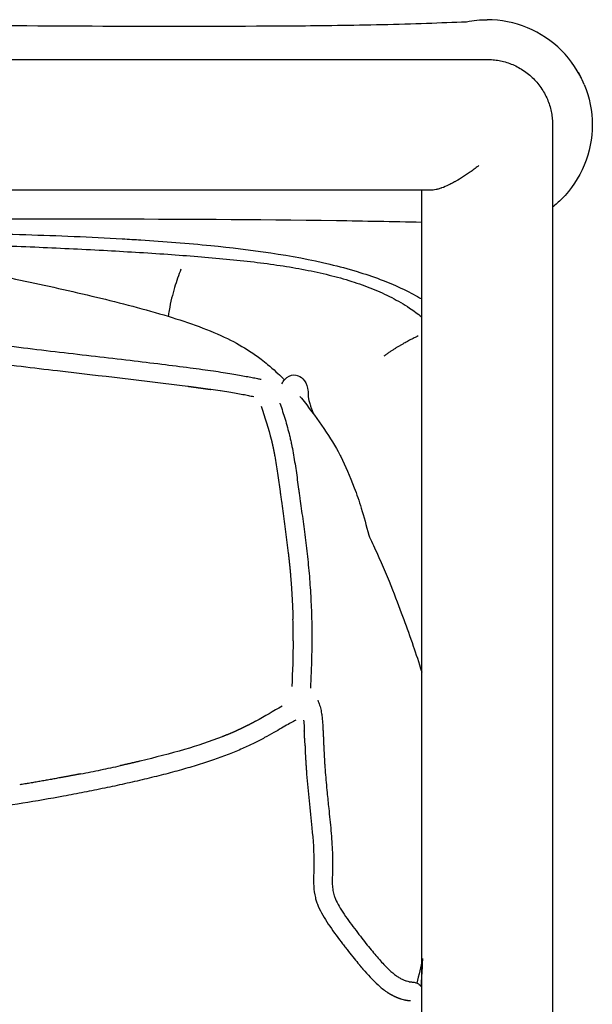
# Model space of a CAD drawing. Header units: millimetres. Extents: x -31695 to -21031, y -2517 to 7253.
# Tile 44 of 77: x -29495 to -29372, y 5231 to 5443. Entities that reach past the tile are written whole.
import ezdxf

# ---------------------------------------------------------------- set-up
doc = ezdxf.new("R2010")
doc.units = ezdxf.units.MM
doc.layers.add('2d', color=7, linetype='Continuous', true_color=0x000000)

msp = doc.modelspace()

# ---------------------------------------------------------------- linework, layer by layer
at = {"layer": '2d', "linetype": 'Continuous', "lineweight": -3}
for centre, radius, start, end in [((-29092.71, 8717.12), 3372.78, 263.15014, 263.28345), ((-29488.66, 5129.69), 236.28, 81.1191, 81.6265), ((-29482.77, 5167.34), 198.17, 80.5834, 81.1184), ((-29478.15, 5195.21), 169.92, 80.0327, 80.5831), ((-29474.94, 5213.54), 151.31, 79.486, 80.0308), ((-29473.29, 5222.45), 142.25, 78.9733, 79.4822), ((-29474.98, 5213.85), 151.01, 78.5447, 78.9675), ((-29486.34, 5157.99), 208.02, 78.5282, 78.5363), ((-28218.71, 5506.96), 1231.8, 187.71974, 187.76768), ((-28779.35, 5430.53), 665.97, 187.77128, 187.86148), ((-28164.24, 5515.9), 1286.97, 187.88101, 187.97669), ((-29588.4, 5310.23), 151.88, 0.5737, 1.4574), ((-29584.3, 5310.27), 147.77, 0.1218, 0.5724), ((-29586.05, 5310.28), 149.52, 359.6761, 0.119), ((-29589.62, 5281.96), 155.7, 2.6737, 3.0019), ((-29668.72, 5278.27), 234.89, 2.4587, 2.6715), ((-30011.25, 5263.55), 577.74, 2.37384, 2.46055), ((-28111.4, 5342.29), 1323.74, 182.3732, 182.41206), ((-29543.68, 5599.64), 324.67, 281.7007, 282.4641), ((-29553.89, 5648.86), 374.94, 281.0224, 281.7036), ((-29420.73, 5256.99), 11.36, 193.9326, 198.7438), ((-29206.89, 5412.67), 276.23, 217.4389, 217.6608), ((-29226.64, 5397.37), 251.24, 217.6516, 217.8864)]:
    msp.add_arc(centre, radius, start, end, dxfattribs=at)
for points, degree, knots in [([(-29592.15, 5434.36), (-29589.6, 5436.17), (-29587.05, 5437.66), (-29584.17, 5438.88), (-29581.48, 5440.02), (-29578.84, 5440.72), (-29576.04, 5441.21), (-29572.12, 5441.9), (-29568.32, 5442.16), (-29564.77, 5442.29), (-29557.85, 5442.54), (-29546.69, 5442.24), (-29533.27, 5442.02), (-29526.09, 5441.91), (-29519.14, 5441.84), (-29494.71, 5441.57), (-29469.67, 5441.44), (-29444.43, 5441.54), (-29439.15, 5441.56), (-29433.33, 5441.59), (-29427.02, 5441.68), (-29420.86, 5441.76), (-29413.92, 5441.93), (-29404.83, 5442.24), (-29402.13, 5442.36), (-29399.26, 5442.43)], 3, [4.841229, 4.841229, 4.841229, 4.841229, 5.872352, 5.872352, 5.872352, 6.858184, 6.858184, 6.858184, 8.262194, 8.262194, 8.262194, 11.38263, 11.38263, 15.220985, 15.220985, 15.220985, 26.628425, 26.628425, 26.628425, 29.283618, 29.283618, 29.283618, 32.244834, 32.244834, 33.720602, 33.720602, 33.720602, 33.720602]), ([(-29375.29, 5431.59), (-29375.12, 5431.26), (-29374.94, 5430.94), (-29374.77, 5430.61), (-29374.6, 5430.28), (-29374.68, 5430.44), (-29374.76, 5430.59)], 2, [-1, -1, -1, 0, 0, 1, 1, 1.467384, 1.467384, 1.467384]), ([(-29380.79, 5420.3), (-29380.79, 5415.02), (-29380.79, 5409.68), (-29380.79, 5404.28), (-29380.79, 5398.75), (-29380.79, 5393.16), (-29380.79, 5387.52), (-29380.79, 5381.75), (-29380.79, 5375.92), (-29380.79, 5370.06), (-29380.79, 5364.06), (-29380.79, 5358.02), (-29380.79, 5351.94), (-29380.79, 5345.73), (-29380.79, 5339.49), (-29380.79, 5333.2), (-29380.79, 5326.8), (-29380.79, 5320.36), (-29380.79, 5313.9), (-29380.79, 5307.31), (-29380.79, 5300.7), (-29380.79, 5294.06), (-29380.79, 5287.3), (-29380.79, 5280.52), (-29380.79, 5273.72), (-29380.79, 5266.82), (-29380.79, 5259.89), (-29380.79, 5252.94), (-29380.79, 5245.89), (-29380.79, 5238.83), (-29380.79, 5231.74), (-29380.79, 5225.45), (-29380.79, 5219.14), (-29380.79, 5212.81)], 3, [0.000014, 0.000014, 0.000014, 0.000014, 1.845619, 1.845619, 1.845619, 3.734023, 3.734023, 3.734023, 5.665006, 5.665006, 5.665006, 7.637543, 7.637543, 7.637543, 9.650473, 9.650473, 9.650473, 11.70207, 11.70207, 11.70207, 13.790335, 13.790335, 13.790335, 15.913242, 15.913242, 15.913242, 18.068292, 18.068292, 18.068292, 20.25286, 20.25286, 20.25286, 22.194729, 22.194729, 22.194729, 22.194729]), ([(-29398.31, 5410.29), (-29398.35, 5410.26), (-29398.46, 5410.18), (-29398.73, 5409.99), (-29398.95, 5409.84), (-29399.39, 5409.54), (-29399.67, 5409.35), (-29400.52, 5408.8), (-29401.06, 5408.48), (-29401.54, 5408.2)], 3, [4.891236, 4.891236, 4.891236, 4.891236, 5.038186, 5.332087, 5.919888, 5.919888, 7.095491, 7.095491, 9.632841, 9.632841, 9.632841, 9.632841]), ([(-29396.64, 5411.53), (-29396.68, 5411.5), (-29396.79, 5411.41), (-29396.9, 5411.33), (-29397.12, 5411.16), (-29397.27, 5411.05), (-29397.73, 5410.71), (-29398.03, 5410.49), (-29398.31, 5410.29)], 3, [2.498156, 2.498156, 2.498156, 2.498156, 2.645106, 2.939007, 2.939007, 3.526809, 3.526809, 4.891236, 4.891236, 4.891236, 4.891236]), ([(-29401.54, 5408.2), (-29401.58, 5408.18), (-29401.69, 5408.12), (-29401.93, 5407.98), (-29402.14, 5407.87), (-29402.54, 5407.66), (-29402.8, 5407.52), (-29403.63, 5407.12), (-29404.15, 5406.9), (-29404.62, 5406.73)], 3, [9.632841, 9.632841, 9.632841, 9.632841, 9.779792, 10.073692, 10.661494, 10.661494, 11.837097, 11.837097, 14.543233, 14.543233, 14.543233, 14.543233]), ([(-29408.9, 5211.14), (-29408.9, 5218.02), (-29408.9, 5224.89), (-29408.9, 5231.74), (-29408.9, 5238.83), (-29408.9, 5245.89), (-29408.9, 5252.94), (-29408.9, 5259.89), (-29408.9, 5266.82), (-29408.9, 5273.72), (-29408.9, 5280.52), (-29408.9, 5287.3), (-29408.9, 5294.06), (-29408.9, 5300.7), (-29408.9, 5307.31), (-29408.9, 5313.9), (-29408.9, 5320.36), (-29408.9, 5326.8), (-29408.9, 5333.2), (-29408.9, 5339.49), (-29408.9, 5345.73), (-29408.9, 5351.94), (-29408.9, 5358.02), (-29408.9, 5364.06), (-29408.9, 5370.06), (-29408.9, 5375.92), (-29408.9, 5381.75), (-29408.9, 5387.52), (-29408.9, 5393.16), (-29408.9, 5398.75), (-29408.9, 5404.28), (-29408.9, 5404.93), (-29408.9, 5405.59), (-29408.9, 5406.24)], 3, [46.694753, 46.694753, 46.694753, 46.694753, 48.808134, 48.808134, 48.808134, 50.992702, 50.992702, 50.992702, 53.147752, 53.147752, 53.147752, 55.270659, 55.270659, 55.270659, 57.358924, 57.358924, 57.358924, 59.410521, 59.410521, 59.410521, 61.423451, 61.423451, 61.423451, 63.395988, 63.395988, 63.395988, 65.326971, 65.326971, 65.326971, 67.215375, 67.215375, 67.215375, 67.439464, 67.439464, 67.439464, 67.439464]), ([(-29404.62, 5406.73), (-29404.69, 5406.71), (-29404.87, 5406.65), (-29405.05, 5406.59), (-29405.4, 5406.48), (-29405.62, 5406.42), (-29406.25, 5406.29), (-29406.62, 5406.24), (-29406.95, 5406.24)], 3, [14.543233, 14.543233, 14.543233, 14.543233, 14.837134, 15.424936, 15.424936, 16.600538, 16.600538, 18.951744, 18.951744, 18.951744, 18.951744]), ([(-29408.88, 5399.34), (-29415.2, 5399.45), (-29421.31, 5399.59), (-29427.18, 5399.67), (-29444.83, 5399.93), (-29461.69, 5400), (-29477.58, 5400.02), (-29492.02, 5400.04), (-29506.29, 5400.02), (-29520.33, 5399.83), (-29527.64, 5399.73), (-29534.74, 5399.57), (-29545.57, 5399.21), (-29551.8, 5398.87), (-29557.57, 5398.68)], 3, [44.73814, 44.73814, 44.73814, 44.73814, 47.993701, 47.993701, 47.993701, 55.685524, 55.685524, 55.685524, 62.197106, 62.197106, 62.197106, 65.843597, 65.843597, 67.905158, 67.905158, 67.905158, 67.905158]), ([(-29557.57, 5398.68), (-29555.12, 5398.26), (-29552.67, 5397.83), (-29550.24, 5397.4), (-29543.8, 5396.27), (-29537.33, 5395.11), (-29530.88, 5393.92), (-29524.74, 5392.79), (-29518.51, 5391.62), (-29512.36, 5390.42), (-29506.47, 5389.28), (-29500.97, 5388.19), (-29495.1, 5386.94), (-29489.7, 5385.8), (-29484.13, 5384.56), (-29478.8, 5383.28), (-29473.65, 5382.04), (-29468.31, 5380.66), (-29463.39, 5379.16), (-29458.92, 5377.8), (-29454.38, 5376.19), (-29450.65, 5374.37), (-29448.85, 5373.5), (-29447.28, 5372.59), (-29445.88, 5371.67), (-29444.97, 5371.08), (-29444.17, 5370.51), (-29443.43, 5369.95), (-29442.93, 5369.56), (-29442.46, 5369.19), (-29442.03, 5368.83), (-29440.68, 5367.71), (-29439.64, 5366.72), (-29438.81, 5365.92), (-29438.67, 5365.78), (-29438.53, 5365.64), (-29438.4, 5365.51)], 3, [59.584266, 59.584266, 59.584266, 59.584266, 60.335888, 60.335888, 60.335888, 62.314325, 62.314325, 62.314325, 64.203053, 64.203053, 64.203053, 65.961512, 65.961512, 65.961512, 67.635033, 67.635033, 67.635033, 69.261585, 69.261585, 69.261585, 70.750024, 70.750024, 70.750024, 71.451202, 71.451202, 71.451202, 71.905367, 71.905367, 71.905367, 72.218579, 72.218579, 72.218579, 73.196486, 73.196486, 73.196486, 73.368592, 73.368592, 73.368592, 73.368592]), ([(-29551.86, 5397.69), (-29547.35, 5397.64), (-29542.83, 5397.59), (-29538.32, 5397.54), (-29531.49, 5397.45), (-29524.5, 5397.37), (-29517.35, 5397.25), (-29516.87, 5397.24), (-29516.38, 5397.23), (-29515.89, 5397.22), (-29508.62, 5397.1), (-29501.32, 5396.94), (-29493.99, 5396.71), (-29487.12, 5396.49), (-29480.11, 5396.21), (-29473.24, 5395.82), (-29471.83, 5395.74), (-29470.51, 5395.65), (-29469.26, 5395.57), (-29464.26, 5395.25), (-29459.18, 5394.86), (-29454.2, 5394.36), (-29445.81, 5393.53), (-29436.83, 5392.33), (-29428.65, 5390.36), (-29426.68, 5389.89), (-29424.73, 5389.37), (-29422.8, 5388.78), (-29421.12, 5388.27), (-29419.45, 5387.71), (-29417.82, 5387.1), (-29415.48, 5386.21), (-29413.2, 5385.21), (-29411.01, 5384.06), (-29410.91, 5384.01), (-29410.81, 5383.96), (-29410.71, 5383.91), (-29410.1, 5383.58), (-29409.49, 5383.24), (-29408.9, 5382.89)], 3, [124.424422, 124.424422, 124.424422, 124.424422, 125.772183, 125.772183, 125.772183, 127.860569, 127.860569, 127.860569, 128.006632, 128.006632, 128.006632, 130.188058, 130.188058, 130.188058, 132.257498, 132.257498, 132.257498, 132.65475, 132.65475, 132.65475, 134.160581, 134.160581, 134.160581, 136.747784, 136.747784, 136.747784, 137.356616, 137.356616, 137.356616, 137.888384, 137.888384, 137.888384, 138.650433, 138.650433, 138.650433, 138.684549, 138.684549, 138.684549, 138.899145, 138.899145, 138.899145, 138.899145]), ([(-29534.35, 5395.47), (-29530.74, 5395.37), (-29527.13, 5395.27), (-29523.51, 5395.16), (-29518.19, 5395), (-29512.86, 5394.83), (-29507.53, 5394.65), (-29502.37, 5394.47), (-29497.21, 5394.27), (-29492.05, 5394.05), (-29487.14, 5393.84), (-29482.22, 5393.6), (-29477.3, 5393.34), (-29472.69, 5393.09), (-29468.08, 5392.81), (-29463.46, 5392.49), (-29461.32, 5392.34), (-29459.17, 5392.18), (-29457.02, 5392), (-29454.96, 5391.84), (-29452.9, 5391.66), (-29450.84, 5391.46), (-29448.87, 5391.27), (-29446.9, 5391.06), (-29444.94, 5390.83), (-29443.06, 5390.6), (-29441.18, 5390.35), (-29439.31, 5390.07), (-29437.52, 5389.8), (-29435.74, 5389.5), (-29433.97, 5389.16), (-29432.24, 5388.83), (-29430.51, 5388.45), (-29428.8, 5388.03), (-29427.17, 5387.63), (-29425.56, 5387.18), (-29423.95, 5386.67), (-29422.45, 5386.2), (-29420.96, 5385.67), (-29419.49, 5385.08), (-29418.08, 5384.5), (-29416.7, 5383.88), (-29415.34, 5383.18), (-29414.03, 5382.5), (-29412.75, 5381.75), (-29411.51, 5380.93), (-29410.61, 5380.34), (-29409.74, 5379.7), (-29408.89, 5379.03)], 3, [39.013993, 39.013993, 39.013993, 39.013993, 40.094542, 40.094542, 40.094542, 41.687635, 41.687635, 41.687635, 43.230117, 43.230117, 43.230117, 44.701183, 44.701183, 44.701183, 46.081992, 46.081992, 46.081992, 46.725902, 46.725902, 46.725902, 47.343938, 47.343938, 47.343938, 47.935204, 47.935204, 47.935204, 48.501247, 48.501247, 48.501247, 49.04097, 49.04097, 49.04097, 49.567217, 49.567217, 49.567217, 50.069184, 50.069184, 50.069184, 50.541573, 50.541573, 50.541573, 50.996311, 50.996311, 50.996311, 51.438837, 51.438837, 51.438837, 51.762519, 51.762519, 51.762519, 51.762519]), ([(-30086.6, 5365.81), (-30086.43, 5365.84), (-30086.25, 5365.88), (-30086.07, 5365.91), (-30085.67, 5365.99), (-30085.26, 5366.07), (-30084.84, 5366.15), (-30084.39, 5366.24), (-30083.93, 5366.32), (-30083.48, 5366.41), (-30082.96, 5366.5), (-30082.45, 5366.59), (-30081.93, 5366.68), (-30081.35, 5366.78), (-30080.77, 5366.88), (-30080.19, 5366.97), (-30079.54, 5367.08), (-30078.88, 5367.18), (-30078.23, 5367.28), (-30077.5, 5367.4), (-30076.77, 5367.51), (-30076.04, 5367.61), (-30075.22, 5367.73), (-30074.4, 5367.85), (-30073.59, 5367.96), (-30072.69, 5368.09), (-30071.78, 5368.21), (-30070.88, 5368.33), (-30068.86, 5368.6), (-30066.83, 5368.86), (-30064.81, 5369.11), (-30062.55, 5369.39), (-30060.29, 5369.67), (-30058.04, 5369.95), (-30055.62, 5370.24), (-30053.21, 5370.53), (-30050.8, 5370.83), (-30048.31, 5371.13), (-30045.82, 5371.43), (-30043.33, 5371.74), (-30038.3, 5372.35), (-30033.27, 5372.98), (-30028.24, 5373.62), (-30023.37, 5374.23), (-30018.5, 5374.85), (-30013.63, 5375.46), (-30009.93, 5375.92), (-30006.23, 5376.39), (-30002.52, 5376.85), (-29997.19, 5377.51), (-29991.85, 5378.15), (-29986.51, 5378.78), (-29981.11, 5379.42), (-29975.7, 5380.03), (-29970.29, 5380.61), (-29959.56, 5381.75), (-29948.81, 5382.77), (-29938.04, 5383.64), (-29935.38, 5383.85), (-29932.73, 5384.06), (-29930.07, 5384.26), (-29927.44, 5384.45), (-29924.8, 5384.64), (-29922.17, 5384.82), (-29916.96, 5385.18), (-29911.75, 5385.52), (-29906.54, 5385.84), (-29903.96, 5386), (-29901.39, 5386.16), (-29898.81, 5386.32), (-29897.53, 5386.4), (-29896.25, 5386.48), (-29894.97, 5386.56), (-29893.7, 5386.64), (-29892.42, 5386.72), (-29891.15, 5386.8), (-29888.61, 5386.96), (-29886.08, 5387.12), (-29883.55, 5387.27), (-29881.05, 5387.43), (-29878.54, 5387.58), (-29876.04, 5387.72), (-29873.58, 5387.87), (-29871.11, 5388.01), (-29868.64, 5388.14), (-29866.23, 5388.27), (-29863.81, 5388.39), (-29861.39, 5388.51), (-29859, 5388.62), (-29856.61, 5388.73), (-29854.23, 5388.82), (-29851.76, 5388.92), (-29849.29, 5389.01), (-29846.82, 5389.09), (-29845.52, 5389.14), (-29844.22, 5389.18), (-29842.91, 5389.22), (-29841.57, 5389.26), (-29840.23, 5389.3), (-29838.9, 5389.34), (-29837.49, 5389.38), (-29836.08, 5389.41), (-29834.67, 5389.45), (-29833.18, 5389.49), (-29831.69, 5389.53), (-29830.2, 5389.57), (-29828.61, 5389.61), (-29827.02, 5389.65), (-29825.43, 5389.68), (-29823.73, 5389.72), (-29822.03, 5389.76), (-29820.33, 5389.8), (-29818.53, 5389.84), (-29816.74, 5389.88), (-29814.94, 5389.92), (-29813.06, 5389.96), (-29811.18, 5390), (-29809.3, 5390.04), (-29805.38, 5390.12), (-29801.45, 5390.19), (-29797.53, 5390.26), (-29793.5, 5390.32), (-29789.48, 5390.38), (-29785.45, 5390.42), (-29783.45, 5390.44), (-29781.45, 5390.46), (-29779.44, 5390.47), (-29777.47, 5390.49), (-29775.5, 5390.5), (-29773.53, 5390.5), (-29772.57, 5390.51), (-29771.62, 5390.51), (-29770.67, 5390.51), (-29769.7, 5390.51), (-29768.73, 5390.51), (-29767.76, 5390.51), (-29765.89, 5390.51), (-29764.02, 5390.5), (-29762.16, 5390.49), (-29760.36, 5390.48), (-29758.57, 5390.46), (-29756.77, 5390.44), (-29754.97, 5390.42), (-29753.18, 5390.4), (-29751.38, 5390.38), (-29749.66, 5390.35), (-29747.93, 5390.32), (-29746.21, 5390.29), (-29744.48, 5390.26), (-29742.75, 5390.23), (-29741.03, 5390.2), (-29737.66, 5390.13), (-29734.29, 5390.05), (-29730.93, 5389.98), (-29729.26, 5389.94), (-29727.58, 5389.9), (-29725.91, 5389.86), (-29724.24, 5389.82), (-29722.57, 5389.78), (-29720.9, 5389.74), (-29719.22, 5389.7), (-29717.55, 5389.66), (-29715.87, 5389.62), (-29714.2, 5389.58), (-29712.52, 5389.54), (-29710.85, 5389.5), (-29707.52, 5389.43), (-29704.18, 5389.35), (-29700.86, 5389.26), (-29697.59, 5389.18), (-29694.33, 5389.09), (-29691.07, 5389), (-29687.89, 5388.91), (-29684.71, 5388.81), (-29681.53, 5388.7), (-29679.99, 5388.64), (-29678.45, 5388.59), (-29676.9, 5388.53), (-29675.43, 5388.47), (-29673.96, 5388.41), (-29672.49, 5388.35), (-29669.66, 5388.22), (-29666.84, 5388.09), (-29664.02, 5387.95), (-29661.32, 5387.81), (-29658.61, 5387.66), (-29655.91, 5387.51), (-29653.29, 5387.36), (-29650.67, 5387.2), (-29648.05, 5387.05), (-29645.46, 5386.89), (-29642.87, 5386.73), (-29640.29, 5386.57), (-29637.69, 5386.41), (-29635.1, 5386.25), (-29632.5, 5386.09), (-29627.25, 5385.77), (-29621.99, 5385.44), (-29616.74, 5385.09), (-29611.4, 5384.74), (-29606.06, 5384.37), (-29600.72, 5383.96), (-29595.3, 5383.55), (-29589.87, 5383.1), (-29584.46, 5382.61), (-29578.97, 5382.13), (-29573.48, 5381.6), (-29568.01, 5381.04), (-29565.25, 5380.76), (-29562.49, 5380.47), (-29559.74, 5380.18), (-29556.96, 5379.88), (-29554.18, 5379.57), (-29551.4, 5379.26), (-29545.89, 5378.63), (-29540.39, 5377.99), (-29534.89, 5377.33), (-29532, 5376.98), (-29529.1, 5376.63), (-29526.21, 5376.28), (-29520.93, 5375.63), (-29515.65, 5374.98), (-29510.36, 5374.33), (-29505.08, 5373.68), (-29499.78, 5373.03), (-29494.49, 5372.4), (-29491.9, 5372.09), (-29489.3, 5371.78), (-29486.71, 5371.47), (-29484.14, 5371.17), (-29481.56, 5370.87), (-29478.99, 5370.57), (-29476.52, 5370.28), (-29474.05, 5369.99), (-29471.58, 5369.7), (-29469.29, 5369.43), (-29467, 5369.16), (-29464.72, 5368.88), (-29462.7, 5368.63), (-29460.69, 5368.38), (-29458.67, 5368.11), (-29457.79, 5368), (-29456.91, 5367.88), (-29456.03, 5367.76), (-29455.24, 5367.65), (-29454.45, 5367.54), (-29453.66, 5367.42), (-29452.96, 5367.32), (-29452.26, 5367.21), (-29451.56, 5367.1), (-29450.94, 5367), (-29450.32, 5366.9), (-29449.7, 5366.8), (-29449.15, 5366.71), (-29448.6, 5366.62), (-29448.05, 5366.52), (-29447.56, 5366.43), (-29447.08, 5366.35), (-29446.59, 5366.26), (-29446.17, 5366.18), (-29445.74, 5366.1), (-29445.32, 5366.01), (-29444.94, 5365.94), (-29444.56, 5365.87), (-29444.2, 5365.79), (-29443.93, 5365.74), (-29443.68, 5365.69), (-29443.43, 5365.63)], 3, [4.198925, 4.198925, 4.198925, 4.198925, 4.254592, 4.254592, 4.254592, 4.381601, 4.381601, 4.381601, 4.520796, 4.520796, 4.520796, 4.677196, 4.677196, 4.677196, 4.853303, 4.853303, 4.853303, 5.051159, 5.051159, 5.051159, 5.272655, 5.272655, 5.272655, 5.520553, 5.520553, 5.520553, 5.794098, 5.794098, 5.794098, 6.408077, 6.408077, 6.408077, 7.092938, 7.092938, 7.092938, 7.825003, 7.825003, 7.825003, 8.581618, 8.581618, 8.581618, 10.109249, 10.109249, 10.109249, 11.590408, 11.590408, 11.590408, 12.715801, 12.715801, 12.715801, 14.337592, 14.337592, 14.337592, 15.977302, 15.977302, 15.977302, 19.22649, 19.22649, 19.22649, 20.026362, 20.026362, 20.026362, 20.819654, 20.819654, 20.819654, 22.386611, 22.386611, 22.386611, 23.160656, 23.160656, 23.160656, 23.545187, 23.545187, 23.545187, 23.928278, 23.928278, 23.928278, 24.68865, 24.68865, 24.68865, 25.438898, 25.438898, 25.438898, 26.176841, 26.176841, 26.176841, 26.900367, 26.900367, 26.900367, 27.615269, 27.615269, 27.615269, 28.354698, 28.354698, 28.354698, 28.745172, 28.745172, 28.745172, 29.145934, 29.145934, 29.145934, 29.567109, 29.567109, 29.567109, 30.012892, 30.012892, 30.012892, 30.488221, 30.488221, 30.488221, 30.995899, 30.995899, 30.995899, 31.533464, 31.533464, 31.533464, 32.095439, 32.095439, 32.095439, 33.269544, 33.269544, 33.269544, 34.473369, 34.473369, 34.473369, 35.072117, 35.072117, 35.072117, 35.661581, 35.661581, 35.661581, 35.945712, 35.945712, 35.945712, 36.236046, 36.236046, 36.236046, 36.793848, 36.793848, 36.793848, 37.330556, 37.330556, 37.330556, 37.867542, 37.867542, 37.867542, 38.383594, 38.383594, 38.383594, 38.899826, 38.899826, 38.899826, 39.906763, 39.906763, 39.906763, 40.406324, 40.406324, 40.406324, 40.905909, 40.905909, 40.905909, 41.406826, 41.406826, 41.406826, 41.907516, 41.907516, 41.907516, 42.903468, 42.903468, 42.903468, 43.879354, 43.879354, 43.879354, 44.829876, 44.829876, 44.829876, 45.291592, 45.291592, 45.291592, 45.731897, 45.731897, 45.731897, 46.576433, 46.576433, 46.576433, 47.385541, 47.385541, 47.385541, 48.171845, 48.171845, 48.171845, 48.948771, 48.948771, 48.948771, 49.728091, 49.728091, 49.728091, 51.307292, 51.307292, 51.307292, 52.915005, 52.915005, 52.915005, 54.550134, 54.550134, 54.550134, 56.207168, 56.207168, 56.207168, 57.041729, 57.041729, 57.041729, 57.884777, 57.884777, 57.884777, 59.55504, 59.55504, 59.55504, 60.433736, 60.433736, 60.433736, 62.038384, 62.038384, 62.038384, 63.64505, 63.64505, 63.64505, 64.432325, 64.432325, 64.432325, 65.212493, 65.212493, 65.212493, 65.961714, 65.961714, 65.961714, 66.654286, 66.654286, 66.654286, 67.265211, 67.265211, 67.265211, 67.532009, 67.532009, 67.532009, 67.770897, 67.770897, 67.770897, 67.983409, 67.983409, 67.983409, 68.171646, 68.171646, 68.171646, 68.338113, 68.338113, 68.338113, 68.485529, 68.485529, 68.485529, 68.616304, 68.616304, 68.616304, 68.733971, 68.733971, 68.733971, 68.817796, 68.817796, 68.817796, 68.817796]), ([(-29460.66, 5389.26), (-29461.13, 5388.01), (-29462.05, 5385.51), (-29462.93, 5382), (-29463.31, 5379.58), (-29463.37, 5379.16)], 3, [-1, -1, -1, -1, -0.75, -0.5, -0.4496762, -0.4496762, -0.4496762, -0.4496762]), ([(-29409.64, 5374.95), (-29409.78, 5374.88), (-29410.23, 5374.66), (-29411.01, 5374.27), (-29411.98, 5373.77), (-29412.81, 5373.31), (-29413.5, 5372.91), (-29414.03, 5372.6), (-29414.56, 5372.27), (-29415.02, 5371.98), (-29415.4, 5371.73), (-29415.68, 5371.54), (-29415.97, 5371.35), (-29416.26, 5371.14), (-29416.51, 5370.97), (-29416.71, 5370.83), (-29416.86, 5370.72), (-29416.96, 5370.64), (-29417.01, 5370.61)], 3, [-0.9536065, -0.9536065, -0.9536065, -0.9536065, -0.9166667, -0.8333333, -0.75, -0.6666667, -0.625, -0.5833333, -0.5416667, -0.5, -0.4791667, -0.4583333, -0.4375, -0.4166667, -0.3958333, -0.3854167, -0.375, -0.3645833, -0.3645833, -0.3645833, -0.3645833]), ([(-29438.96, 5364.67), (-29438.9, 5364.77), (-29438.82, 5364.93), (-29438.66, 5365.16), (-29438.57, 5365.3), (-29438.46, 5365.44), (-29438.32, 5365.59), (-29438.27, 5365.65), (-29438.22, 5365.7), (-29438.17, 5365.75), (-29438.08, 5365.84), (-29437.98, 5365.93), (-29437.88, 5366.01), (-29437.22, 5366.52), (-29436.53, 5366.63), (-29435.92, 5366.52)], 3, [4.892504, 4.892504, 4.892504, 4.892504, 5.956367, 5.956367, 5.956367, 6.533619, 6.533619, 6.533619, 6.73331, 6.73331, 6.73331, 7.114079, 7.114079, 7.114079, 9.413141, 9.413141, 9.413141, 9.413141]), ([(-29435.88, 5366.51), (-29435.3, 5366.4), (-29434.83, 5366.09), (-29434.47, 5365.73), (-29433.97, 5365.23), (-29433.61, 5364.54), (-29433.44, 5363.74), (-29433.31, 5363.1), (-29433.32, 5362.78), (-29433.31, 5362.48), (-29433.31, 5362.41), (-29433.31, 5362.33), (-29433.31, 5362.26), (-29433.31, 5362.18), (-29433.31, 5362.12), (-29433.3, 5362.07), (-29433.3, 5361.96), (-29433.3, 5361.9), (-29433.29, 5361.8), (-29433.28, 5361.7), (-29433.26, 5361.58), (-29433.22, 5361.39), (-29433.19, 5361.2), (-29433.13, 5360.96), (-29433.04, 5360.65), (-29432.99, 5360.49), (-29432.94, 5360.31), (-29432.87, 5360.12), (-29432.81, 5359.93), (-29432.74, 5359.71), (-29432.65, 5359.48), (-29432.61, 5359.37), (-29432.56, 5359.25), (-29432.51, 5359.12), (-29432.46, 5358.99), (-29432.41, 5358.86), (-29432.36, 5358.72), (-29432.28, 5358.53), (-29432.19, 5358.32), (-29432.1, 5358.1)], 3, [9.466973, 9.466973, 9.466973, 9.466973, 11.888115, 11.888115, 11.888115, 14.411847, 14.411847, 14.411847, 16.970934, 16.970934, 16.970934, 17.608115, 17.608115, 17.608115, 18.244194, 18.244194, 18.244194, 19.51123, 19.51123, 19.51123, 20.771725, 20.771725, 20.771725, 22.025465, 22.025465, 22.025465, 22.649185, 22.649185, 22.649185, 23.27299, 23.27299, 23.27299, 23.583987, 23.583987, 23.583987, 23.894992, 23.894992, 23.894992, 24.335745, 24.335745, 24.335745, 24.335745]), ([(-29435.09, 5361.99), (-29434.97, 5361.84), (-29434.86, 5361.69), (-29434.74, 5361.54), (-29431.74, 5357.74), (-29428.8, 5353.7), (-29426.87, 5350.09), (-29426.68, 5349.73), (-29426.49, 5349.37), (-29426.31, 5349.01), (-29425.29, 5347), (-29424.34, 5344.84), (-29423.39, 5342.31), (-29422.88, 5340.95), (-29422.38, 5339.49), (-29421.89, 5337.91), (-29421.34, 5336.15), (-29420.8, 5334.21), (-29420.3, 5332.11)], 3, [0.426766, 0.426766, 0.426766, 0.426766, 0.594323, 0.594323, 0.594323, 4.018206, 4.018206, 4.018206, 4.464534, 4.464534, 4.464534, 6.962411, 6.962411, 6.962411, 8.315333, 8.315333, 8.315333, 9.840951, 9.840951, 9.840951, 9.840951]), ([(-29439.37, 5360.47), (-29439.36, 5360.44), (-29439.35, 5360.4), (-29439.34, 5360.36), (-29438.96, 5359.27), (-29438.6, 5358.17), (-29438.26, 5357.04), (-29437.92, 5355.89), (-29437.59, 5354.72), (-29437.3, 5353.53), (-29437.23, 5353.22), (-29437.16, 5352.92), (-29437.09, 5352.61), (-29437.02, 5352.3), (-29436.95, 5351.99), (-29436.89, 5351.68), (-29436.76, 5351.07), (-29436.64, 5350.44), (-29436.53, 5349.82), (-29436.3, 5348.56), (-29436.1, 5347.28), (-29435.91, 5346), (-29435.72, 5344.69), (-29435.54, 5343.37), (-29435.36, 5342.04), (-29435.32, 5341.7), (-29435.27, 5341.36), (-29435.22, 5341.02), (-29435.18, 5340.68), (-29435.13, 5340.33), (-29435.08, 5339.99), (-29434.98, 5339.28), (-29434.88, 5338.58), (-29434.79, 5337.87), (-29434.58, 5336.39), (-29434.37, 5334.9), (-29434.17, 5333.41), (-29433.97, 5331.86), (-29433.77, 5330.3), (-29433.59, 5328.73), (-29433.5, 5327.93), (-29433.41, 5327.14), (-29433.33, 5326.33), (-29433.25, 5325.53), (-29433.17, 5324.72), (-29433.1, 5323.91), (-29432.96, 5322.29), (-29432.85, 5320.67), (-29432.76, 5319.04), (-29432.67, 5317.43), (-29432.6, 5315.81), (-29432.56, 5314.19), (-29432.54, 5313.39), (-29432.52, 5312.59), (-29432.52, 5311.79), (-29432.51, 5311.39), (-29432.51, 5310.99), (-29432.51, 5310.59), (-29432.51, 5310.2), (-29432.51, 5309.8), (-29432.51, 5309.41), (-29432.52, 5307.84), (-29432.55, 5306.29), (-29432.6, 5304.74), (-29432.65, 5303.21), (-29432.71, 5301.7), (-29432.78, 5300.19), (-29432.8, 5299.88), (-29432.81, 5299.57), (-29432.83, 5299.27)], 3, [0.367724, 0.367724, 0.367724, 0.367724, 0.380718, 0.380718, 0.380718, 0.770073, 0.770073, 0.770073, 1.169471, 1.169471, 1.169471, 1.271049, 1.271049, 1.271049, 1.3728, 1.3728, 1.3728, 1.576139, 1.576139, 1.576139, 1.984871, 1.984871, 1.984871, 2.401859, 2.401859, 2.401859, 2.508168, 2.508168, 2.508168, 2.615606, 2.615606, 2.615606, 2.835666, 2.835666, 2.835666, 3.293993, 3.293993, 3.293993, 3.769811, 3.769811, 3.769811, 4.011978, 4.011978, 4.011978, 4.25549, 4.25549, 4.25549, 4.742198, 4.742198, 4.742198, 5.226016, 5.226016, 5.226016, 5.466164, 5.466164, 5.466164, 5.585724, 5.585724, 5.585724, 5.704853, 5.704853, 5.704853, 6.176407, 6.176407, 6.176407, 6.641933, 6.641933, 6.641933, 6.736792, 6.736792, 6.736792, 6.736792]), ([(-29420.3, 5332.11), (-29419.78, 5331.03), (-29419.19, 5329.78), (-29418.58, 5328.43), (-29417.26, 5325.52), (-29416.13, 5322.8), (-29415.17, 5320.37), (-29414.25, 5318.04), (-29413.45, 5315.89), (-29412.76, 5314.01), (-29412.13, 5312.28), (-29411.43, 5310.35), (-29410.72, 5308.31), (-29410.16, 5306.69), (-29409.52, 5304.79), (-29408.9, 5302.73)], 3, [20.330612, 20.330612, 20.330612, 20.330612, 21.65468, 21.65468, 21.65468, 24.439966, 24.439966, 24.439966, 27.103725, 27.103725, 27.103725, 29.578074, 29.578074, 29.578074, 31.585931, 31.585931, 31.585931, 31.585931]), ([(-29431.26, 5296.67), (-29431.08, 5296.31), (-29430.95, 5295.96), (-29430.84, 5295.63), (-29430.7, 5295.21), (-29430.61, 5294.8), (-29430.53, 5294.44), (-29430.45, 5294.03), (-29430.39, 5293.65), (-29430.35, 5293.31), (-29430.3, 5292.93), (-29430.27, 5292.57), (-29430.24, 5292.25), (-29430.21, 5291.89), (-29430.19, 5291.55), (-29430.17, 5291.25), (-29430.15, 5290.92), (-29430.13, 5290.61), (-29430.12, 5290.32), (-29430.1, 5290), (-29430.08, 5289.7), (-29430.07, 5289.41), (-29430.06, 5289.1), (-29430.04, 5288.81), (-29430.03, 5288.52), (-29430.02, 5288.22), (-29430.01, 5287.93), (-29429.99, 5287.64), (-29429.98, 5287.34), (-29429.97, 5287.04), (-29429.96, 5286.75), (-29429.93, 5286.13), (-29429.9, 5285.54), (-29429.87, 5284.95), (-29429.84, 5284.33), (-29429.81, 5283.71), (-29429.77, 5283.08), (-29429.75, 5282.77), (-29429.73, 5282.44), (-29429.7, 5282.11), (-29429.68, 5281.79), (-29429.65, 5281.46), (-29429.62, 5281.13), (-29429.51, 5279.75), (-29429.38, 5278.3), (-29429.23, 5276.81), (-29429.12, 5275.69), (-29429, 5274.55), (-29428.88, 5273.41), (-29428.8, 5272.63), (-29428.72, 5271.84), (-29428.64, 5271.05), (-29428.48, 5269.45), (-29428.33, 5267.85), (-29428.22, 5266.27), (-29428.17, 5265.48), (-29428.12, 5264.7), (-29428.09, 5263.92), (-29428.06, 5263.15), (-29428.05, 5262.39), (-29428.05, 5261.64), (-29428.06, 5260.89), (-29428.08, 5260.21), (-29428.1, 5259.57), (-29428.11, 5258.94), (-29428.13, 5258.37), (-29428.13, 5257.84), (-29428.12, 5257.32), (-29428.11, 5256.86), (-29428.06, 5256.43), (-29428.02, 5256), (-29427.96, 5255.61), (-29427.86, 5255.22), (-29427.81, 5255.02), (-29427.75, 5254.83), (-29427.69, 5254.63), (-29427.62, 5254.42), (-29427.53, 5254.2), (-29427.43, 5253.96), (-29427.22, 5253.48), (-29426.95, 5252.95), (-29426.64, 5252.39), (-29426.32, 5251.84), (-29425.95, 5251.25), (-29425.56, 5250.67), (-29425.17, 5250.08), (-29424.75, 5249.49), (-29424.32, 5248.91), (-29423.89, 5248.33), (-29423.45, 5247.75), (-29423.02, 5247.18), (-29422.8, 5246.9), (-29422.59, 5246.62), (-29422.38, 5246.35), (-29422.17, 5246.08), (-29421.96, 5245.81), (-29421.76, 5245.55), (-29420.96, 5244.52), (-29420.22, 5243.59), (-29419.5, 5242.72), (-29419.16, 5242.3), (-29418.82, 5241.9), (-29418.49, 5241.51), (-29418.16, 5241.13), (-29417.84, 5240.77), (-29417.51, 5240.42), (-29417.2, 5240.08), (-29416.9, 5239.75), (-29416.59, 5239.44), (-29416.3, 5239.15), (-29416.01, 5238.87), (-29415.72, 5238.6), (-29415.45, 5238.35), (-29415.18, 5238.11), (-29414.91, 5237.9), (-29414.66, 5237.69), (-29414.41, 5237.5), (-29414.16, 5237.33), (-29414.04, 5237.25), (-29413.92, 5237.17), (-29413.8, 5237.1), (-29413.69, 5237.03), (-29413.57, 5236.96), (-29413.46, 5236.9), (-29413.24, 5236.78), (-29413.02, 5236.67), (-29412.79, 5236.58), (-29412.59, 5236.49), (-29412.39, 5236.42), (-29412.18, 5236.35), (-29412, 5236.29), (-29411.82, 5236.25), (-29411.65, 5236.21), (-29411.6, 5236.2), (-29411.56, 5236.19), (-29411.51, 5236.19), (-29411.41, 5236.17), (-29411.31, 5236.15), (-29411.21, 5236.14), (-29411.15, 5236.14), (-29411.06, 5236.13), (-29410.95, 5236.12), (-29410.86, 5236.11), (-29410.75, 5236.1), (-29410.61, 5236.08), (-29410.57, 5236.07), (-29410.54, 5236.06), (-29410.5, 5236.06), (-29410.3, 5236.02), (-29410.01, 5235.95), (-29409.63, 5235.7), (-29409.39, 5235.55), (-29409.13, 5235.33), (-29408.9, 5235.02)], 3, [0.851737, 0.851737, 0.851737, 0.851737, 1.056628, 1.056628, 1.056628, 1.317152, 1.317152, 1.317152, 1.601611, 1.601611, 1.601611, 1.916304, 1.916304, 1.916304, 2.265491, 2.265491, 2.265491, 2.653642, 2.653642, 2.653642, 3.07968, 3.07968, 3.07968, 3.531084, 3.531084, 3.531084, 4.011135, 4.011135, 4.011135, 4.525249, 4.525249, 4.525249, 5.611406, 5.611406, 5.611406, 6.74466, 6.74466, 6.74466, 7.318168, 7.318168, 7.318168, 7.883097, 7.883097, 7.883097, 10.201227, 10.201227, 10.201227, 11.947375, 11.947375, 11.947375, 13.155888, 13.155888, 13.155888, 15.619123, 15.619123, 15.619123, 16.856898, 16.856898, 16.856898, 18.086794, 18.086794, 18.086794, 19.300543, 19.300543, 19.300543, 20.507075, 20.507075, 20.507075, 21.699161, 21.699161, 21.699161, 22.868892, 22.868892, 22.868892, 23.445894, 23.445894, 23.445894, 24.032826, 24.032826, 24.032826, 25.207136, 25.207136, 25.207136, 26.382939, 26.382939, 26.382939, 27.549595, 27.549595, 27.549595, 28.717945, 28.717945, 28.717945, 29.307495, 29.307495, 29.307495, 29.89753, 29.89753, 29.89753, 32.215706, 32.215706, 32.215706, 33.336497, 33.336497, 33.336497, 34.432797, 34.432797, 34.432797, 35.486921, 35.486921, 35.486921, 36.484617, 36.484617, 36.484617, 37.429815, 37.429815, 37.429815, 38.325887, 38.325887, 38.325887, 38.750631, 38.750631, 38.750631, 39.159216, 39.159216, 39.159216, 39.922439, 39.922439, 39.922439, 40.622893, 40.622893, 40.622893, 41.266484, 41.266484, 41.266484, 41.438223, 41.438223, 41.438223, 41.847637, 41.847637, 41.847637, 42.114902, 42.114902, 42.114902, 42.315949, 42.315949, 42.315949, 42.364754, 42.364754, 42.364754, 42.614589, 42.614589, 42.614589, 42.768525, 42.768525, 42.768525, 42.768525]), ([(-29435.98, 5292.36), (-29436.14, 5292.29), (-29436.3, 5292.21), (-29436.47, 5292.12), (-29436.83, 5291.93), (-29437.23, 5291.71), (-29437.63, 5291.48), (-29438.08, 5291.22), (-29438.55, 5290.94), (-29439.03, 5290.66), (-29439.57, 5290.35), (-29440.12, 5290.03), (-29440.69, 5289.71), (-29441.33, 5289.35), (-29441.98, 5288.98), (-29442.65, 5288.63), (-29443.38, 5288.23), (-29444.13, 5287.85), (-29444.89, 5287.47), (-29445.73, 5287.06), (-29446.57, 5286.66), (-29447.43, 5286.28), (-29448.37, 5285.86), (-29449.33, 5285.46), (-29450.29, 5285.09), (-29451.34, 5284.67), (-29452.39, 5284.29), (-29453.46, 5283.92), (-29454.6, 5283.52), (-29455.75, 5283.15), (-29456.91, 5282.79), (-29458.12, 5282.42), (-29459.32, 5282.06), (-29460.54, 5281.72), (-29461.82, 5281.36), (-29463.09, 5281.02), (-29464.38, 5280.69), (-29465.74, 5280.34), (-29467.1, 5280.01), (-29468.46, 5279.68), (-29469.89, 5279.34), (-29471.31, 5279.02), (-29472.74, 5278.7), (-29474.17, 5278.38), (-29475.59, 5278.08), (-29477.02, 5277.78), (-29478.49, 5277.48), (-29479.97, 5277.18), (-29481.44, 5276.9), (-29482.91, 5276.61), (-29484.39, 5276.33), (-29485.86, 5276.06), (-29488.78, 5275.52), (-29491.71, 5275.01), (-29494.64, 5274.53), (-29497.54, 5274.05), (-29500.45, 5273.6), (-29503.36, 5273.18), (-29506.28, 5272.76), (-29509.19, 5272.36), (-29512.11, 5272), (-29514.99, 5271.64), (-29517.88, 5271.32), (-29520.76, 5271.02), (-29523.65, 5270.72), (-29526.54, 5270.45), (-29529.43, 5270.21), (-29532.29, 5269.98), (-29535.14, 5269.77), (-29537.99, 5269.59), (-29540.84, 5269.41), (-29543.7, 5269.24), (-29546.55, 5269.1), (-29549.36, 5268.95), (-29552.18, 5268.82), (-29554.99, 5268.7), (-29557.81, 5268.58), (-29560.62, 5268.47), (-29563.44, 5268.36), (-29566.21, 5268.25), (-29568.98, 5268.14), (-29571.75, 5268.03), (-29574.52, 5267.92), (-29577.29, 5267.8), (-29580.07, 5267.69), (-29585.51, 5267.45), (-29590.97, 5267.2), (-29596.43, 5266.92), (-29599.12, 5266.77), (-29601.82, 5266.62), (-29604.52, 5266.46), (-29607.23, 5266.3), (-29609.94, 5266.13), (-29612.65, 5265.95), (-29615.35, 5265.77), (-29618.05, 5265.58), (-29620.75, 5265.39), (-29623.89, 5265.17), (-29627.03, 5264.95), (-29630.18, 5264.74), (-29632.82, 5264.56), (-29635.46, 5264.38), (-29638.1, 5264.21), (-29639.42, 5264.13), (-29640.75, 5264.04), (-29642.07, 5263.96), (-29643.39, 5263.89), (-29644.71, 5263.81), (-29646.03, 5263.74), (-29648.69, 5263.59), (-29651.34, 5263.46), (-29653.99, 5263.34), (-29656.68, 5263.23), (-29659.37, 5263.14), (-29662.06, 5263.07), (-29664.86, 5262.99), (-29667.66, 5262.95), (-29670.46, 5262.92), (-29673.45, 5262.9), (-29676.45, 5262.91), (-29679.45, 5262.95), (-29682.64, 5262.99), (-29685.82, 5263.06), (-29689.01, 5263.15), (-29692.32, 5263.24), (-29695.62, 5263.35), (-29698.92, 5263.47), (-29705.69, 5263.72), (-29712.46, 5264.01), (-29719.23, 5264.26), (-29720.91, 5264.32), (-29722.59, 5264.38), (-29724.26, 5264.44), (-29725.91, 5264.5), (-29727.56, 5264.55), (-29729.21, 5264.6), (-29732.43, 5264.7), (-29735.65, 5264.78), (-29738.88, 5264.85), (-29742.1, 5264.92), (-29745.32, 5264.98), (-29748.54, 5265.02), (-29751.86, 5265.07), (-29755.19, 5265.1), (-29758.51, 5265.12), (-29761.99, 5265.14), (-29765.47, 5265.15), (-29768.95, 5265.15), (-29772.61, 5265.16), (-29776.27, 5265.15), (-29779.93, 5265.13), (-29783.71, 5265.11), (-29787.5, 5265.08), (-29791.29, 5265.04), (-29795.11, 5265), (-29798.93, 5264.95), (-29802.75, 5264.89), (-29806.42, 5264.82), (-29810.09, 5264.75), (-29813.77, 5264.65), (-29815.51, 5264.61), (-29817.24, 5264.56), (-29818.98, 5264.51), (-29820.61, 5264.46), (-29822.23, 5264.4), (-29823.85, 5264.34), (-29826.88, 5264.23), (-29829.9, 5264.1), (-29832.92, 5263.97), (-29835.67, 5263.84), (-29838.43, 5263.71), (-29841.18, 5263.58), (-29843.76, 5263.45), (-29846.34, 5263.33), (-29848.92, 5263.23), (-29851.41, 5263.13), (-29853.89, 5263.04), (-29856.38, 5262.99), (-29857.61, 5262.96), (-29858.84, 5262.94), (-29860.07, 5262.92), (-29861.32, 5262.91), (-29862.58, 5262.9), (-29863.83, 5262.9), (-29866.36, 5262.91), (-29868.89, 5262.94), (-29871.42, 5262.99), (-29876.52, 5263.11), (-29881.63, 5263.31), (-29886.73, 5263.58), (-29889.31, 5263.72), (-29891.88, 5263.87), (-29894.46, 5264.03), (-29897.08, 5264.19), (-29899.7, 5264.36), (-29902.32, 5264.54), (-29904.96, 5264.72), (-29907.6, 5264.91), (-29910.24, 5265.09), (-29913.39, 5265.31), (-29916.54, 5265.54), (-29919.69, 5265.76), (-29922.33, 5265.94), (-29924.97, 5266.12), (-29927.61, 5266.28), (-29928.95, 5266.37), (-29930.28, 5266.45), (-29931.61, 5266.53), (-29932.95, 5266.61), (-29934.28, 5266.69), (-29935.62, 5266.76), (-29940.97, 5267.06), (-29946.31, 5267.32), (-29951.65, 5267.56), (-29957.04, 5267.8), (-29962.43, 5268.02), (-29967.81, 5268.24), (-29973.3, 5268.46), (-29978.78, 5268.68), (-29984.26, 5268.94), (-29989.85, 5269.22), (-29995.42, 5269.54), (-30001, 5269.98), (-30003.82, 5270.19), (-30006.64, 5270.44), (-30009.46, 5270.72), (-30012.26, 5270.99), (-30015.06, 5271.3), (-30017.85, 5271.64), (-30023.51, 5272.32), (-30029.15, 5273.12), (-30034.77, 5274.03), (-30037.62, 5274.5), (-30040.46, 5274.99), (-30043.3, 5275.52), (-30046.12, 5276.04), (-30048.94, 5276.58), (-30051.75, 5277.17), (-30054.52, 5277.74), (-30057.27, 5278.34), (-30060.03, 5278.99), (-30061.37, 5279.3), (-30062.71, 5279.63), (-30064.05, 5279.97), (-30065.34, 5280.3), (-30066.63, 5280.64), (-30067.92, 5280.99), (-30069.16, 5281.33), (-30070.39, 5281.68), (-30071.62, 5282.05), (-30072.79, 5282.41), (-30073.95, 5282.77), (-30075.11, 5283.16), (-30076.2, 5283.52), (-30077.28, 5283.9), (-30078.36, 5284.3), (-30078.87, 5284.49), (-30079.38, 5284.68), (-30079.88, 5284.88), (-30080.35, 5285.07), (-30080.82, 5285.26), (-30081.29, 5285.46), (-30082.18, 5285.83), (-30083.06, 5286.23), (-30083.93, 5286.63), (-30084.74, 5287.02), (-30085.54, 5287.41), (-30086.33, 5287.82), (-30087.04, 5288.19), (-30087.75, 5288.57), (-30088.45, 5288.95), (-30089.07, 5289.29), (-30089.68, 5289.64), (-30090.28, 5289.98), (-30090.81, 5290.29), (-30091.34, 5290.6), (-30091.85, 5290.9), (-30092.32, 5291.17), (-30092.77, 5291.44), (-30093.21, 5291.68), (-30093.59, 5291.89), (-30093.96, 5292.09), (-30094.29, 5292.26), (-30094.58, 5292.4), (-30094.86, 5292.52), (-30095.07, 5292.6), (-30095.27, 5292.67), (-30095.41, 5292.7), (-30095.49, 5292.71)], 3, [0.19564, 0.19564, 0.19564, 0.19564, 0.273591, 0.273591, 0.273591, 0.43828, 0.43828, 0.43828, 0.620993, 0.620993, 0.620993, 0.825325, 0.825325, 0.825325, 1.057089, 1.057089, 1.057089, 1.313372, 1.313372, 1.313372, 1.595284, 1.595284, 1.595284, 1.904446, 1.904446, 1.904446, 2.241106, 2.241106, 2.241106, 2.602874, 2.602874, 2.602874, 2.98019, 2.98019, 2.98019, 3.377071, 3.377071, 3.377071, 3.797824, 3.797824, 3.797824, 4.237453, 4.237453, 4.237453, 4.676431, 4.676431, 4.676431, 5.128355, 5.128355, 5.128355, 5.580002, 5.580002, 5.580002, 6.474127, 6.474127, 6.474127, 7.360868, 7.360868, 7.360868, 8.246681, 8.246681, 8.246681, 9.12157, 9.12157, 9.12157, 9.996352, 9.996352, 9.996352, 10.858736, 10.858736, 10.858736, 11.720049, 11.720049, 11.720049, 12.568723, 12.568723, 12.568723, 13.416299, 13.416299, 13.416299, 14.250534, 14.250534, 14.250534, 15.083042, 15.083042, 15.083042, 16.719026, 16.719026, 16.719026, 17.526313, 17.526313, 17.526313, 18.338008, 18.338008, 18.338008, 19.146653, 19.146653, 19.146653, 20.087822, 20.087822, 20.087822, 20.878823, 20.878823, 20.878823, 21.275258, 21.275258, 21.275258, 21.670781, 21.670781, 21.670781, 22.465435, 22.465435, 22.465435, 23.271033, 23.271033, 23.271033, 24.109773, 24.109773, 24.109773, 25.005896, 25.005896, 25.005896, 25.960164, 25.960164, 25.960164, 26.947683, 26.947683, 26.947683, 28.973308, 28.973308, 28.973308, 29.474823, 29.474823, 29.474823, 29.968257, 29.968257, 29.968257, 30.931598, 30.931598, 30.931598, 31.894111, 31.894111, 31.894111, 32.887729, 32.887729, 32.887729, 33.927515, 33.927515, 33.927515, 35.020765, 35.020765, 35.020765, 36.153191, 36.153191, 36.153191, 37.294522, 37.294522, 37.294522, 38.392966, 38.392966, 38.392966, 38.913017, 38.913017, 38.913017, 39.398614, 39.398614, 39.398614, 40.30229, 40.30229, 40.30229, 41.126991, 41.126991, 41.126991, 41.898296, 41.898296, 41.898296, 42.643107, 42.643107, 42.643107, 43.01042, 43.01042, 43.01042, 43.38608, 43.38608, 43.38608, 44.142964, 44.142964, 44.142964, 45.672674, 45.672674, 45.672674, 46.444063, 46.444063, 46.444063, 47.229006, 47.229006, 47.229006, 48.019528, 48.019528, 48.019528, 48.963421, 48.963421, 48.963421, 49.753845, 49.753845, 49.753845, 50.153415, 50.153415, 50.153415, 50.553327, 50.553327, 50.553327, 52.155465, 52.155465, 52.155465, 53.774943, 53.774943, 53.774943, 55.427319, 55.427319, 55.427319, 57.113271, 57.113271, 57.113271, 57.966751, 57.966751, 57.966751, 58.815445, 58.815445, 58.815445, 60.531725, 60.531725, 60.531725, 61.401171, 61.401171, 61.401171, 62.266532, 62.266532, 62.266532, 63.11631, 63.11631, 63.11631, 63.530765, 63.530765, 63.530765, 63.931283, 63.931283, 63.931283, 64.315488, 64.315488, 64.315488, 64.680383, 64.680383, 64.680383, 65.02348, 65.02348, 65.02348, 65.186245, 65.186245, 65.186245, 65.337399, 65.337399, 65.337399, 65.626469, 65.626469, 65.626469, 65.896114, 65.896114, 65.896114, 66.14186, 66.14186, 66.14186, 66.360822, 66.360822, 66.360822, 66.558195, 66.558195, 66.558195, 66.738174, 66.738174, 66.738174, 66.897679, 66.897679, 66.897679, 67.036384, 67.036384, 67.036384, 67.16397, 67.16397, 67.16397, 67.16397]), ([(-29451.76, 5288.82), (-29454.41, 5287.78), (-29460.25, 5285.88), (-29466.19, 5284.35), (-29469.39, 5283.59)], 3, [1.733656, 1.733656, 1.733656, 1.733656, 2.584787, 3.566979, 3.566979, 3.566979, 3.566979]), ([(-29433.63, 5280.8), (-29433.32, 5276.95), (-29432.57, 5270.48), (-29431.91, 5262.45), (-29432.25, 5257.42), (-29431.96, 5255.06), (-29431.76, 5254.25)], 3, [1.428409, 1.428409, 1.428409, 1.428409, 2.582922, 3.375072, 3.833442, 4.082824, 4.082824, 4.082824, 4.082824]), ([(-29431.49, 5253.34), (-29431.38, 5253.02), (-29431, 5252.05), (-29430.18, 5250.45), (-29428.57, 5247.87), (-29427.17, 5246), (-29426.21, 5244.74)], 3, [4.181776, 4.181776, 4.181776, 4.181776, 4.281822, 4.493063, 4.718345, 5.190344, 5.190344, 5.190344, 5.190344]), ([(-29408.74, 5241.16), (-29408.76, 5240.66), (-29408.79, 5240.16), (-29408.81, 5239.66), (-29408.89, 5238.18), (-29408.99, 5236.71), (-29409.09, 5235.25)], 3, [6.8798865, 6.8798865, 6.8798865, 6.8798865, 7.0482554, 7.0482554, 7.0482554, 7.5503779, 7.5503779, 7.5503779, 7.5503779]), ([(-29421.53, 5238.89), (-29420.5, 5237.7), (-29418.9, 5235.96), (-29417.07, 5234.46), (-29416.42, 5234.01)], 3, [5.9823892, 5.9823892, 5.9823892, 5.9823892, 6.4527734, 6.6875214, 6.6875214, 6.6875214, 6.6875214])]:
    msp.add_open_spline(points, degree=degree, knots=knots, dxfattribs=at)
for points, degree in [([(-29399.26, 5442.44), (-29397.81, 5442.73), (-29396.32, 5442.89), (-29394.84, 5442.89)], 3), ([(-29386.2, 5441.14), (-29388.94, 5442.28), (-29391.89, 5442.89), (-29394.84, 5442.89)], 3), ([(-29378.86, 5436.27), (-29380.95, 5438.36), (-29383.47, 5440.01), (-29386.2, 5441.14)], 3), ([(-29373.99, 5428.93), (-29375.12, 5431.67), (-29376.78, 5434.19), (-29378.86, 5436.27)], 3), ([(-29600.79, 5434.35), (-29497.81, 5434.35), (-29394.84, 5434.35)], 2), ([(-29373.99, 5428.93), (-29372.86, 5426.2), (-29372.25, 5423.25), (-29372.25, 5420.3)], 3), ([(-29372.25, 5420.3), (-29372.25, 5417.35), (-29372.86, 5414.4), (-29373.99, 5411.66)], 3), ([(-29373.99, 5411.66), (-29375.12, 5408.93), (-29376.78, 5406.41), (-29378.86, 5404.32)], 3), ([(-29406.95, 5406.24), (-29457.07, 5406.24), (-29507.2, 5406.24)], 2), ([(-29378.86, 5404.32), (-29379.47, 5403.72), (-29380.11, 5403.15), (-29380.79, 5402.62)], 3), ([(-29510.85, 5370.35), (-29505.56, 5369.7), (-29500.27, 5369.05), (-29494.97, 5368.41)], 3), ([(-29487.18, 5367.48), (-29477.85, 5366.39), (-29468.51, 5365.36), (-29459.19, 5364.13)], 3), ([(-29443.42, 5359.88), (-29442.59, 5357.47), (-29441.8, 5355.05), (-29441.21, 5352.58)], 3), ([(-29440.48, 5349.1), (-29440.26, 5347.89), (-29440.07, 5346.68), (-29439.89, 5345.42)], 3), ([(-29439.89, 5345.42), (-29439.7, 5344.13), (-29439.52, 5342.83), (-29439.34, 5341.5)], 3), ([(-29438.76, 5337.31), (-29438.56, 5335.83), (-29438.35, 5334.36), (-29438.15, 5332.88)], 3), ([(-29438.15, 5332.88), (-29437.95, 5331.34), (-29437.76, 5329.82), (-29437.58, 5328.27)], 3), ([(-29436.53, 5309.43), (-29436.55, 5306.15), (-29436.67, 5302.87), (-29436.83, 5299.59)], 3), ([(-29438.89, 5295.37), (-29440.79, 5294.33), (-29442.63, 5293.19), (-29444.54, 5292.17)], 3), ([(-29434.28, 5292.35), (-29434.23, 5291.9), (-29434.2, 5291.46), (-29434.18, 5291.01)], 3), ([(-29433.97, 5286.58), (-29433.94, 5285.96), (-29433.92, 5285.35), (-29433.89, 5284.75)], 3), ([(-29424.93, 5243.08), (-29424.12, 5242.04), (-29423.34, 5241.06), (-29422.6, 5240.17)], 3), ([(-29408.74, 5241.15), (-29409.13, 5239.41), (-29409.53, 5237.65), (-29409.93, 5235.87)], 3), ([(-29413.39, 5232.52), (-29413.11, 5232.43), (-29412.73, 5232.33), (-29412.46, 5232.28)], 3), ([(-29411.6, 5232.15), (-29411.49, 5232.14), (-29411.39, 5232.13), (-29411.32, 5232.12)], 3), ([(-29411.32, 5232.12), (-29411.31, 5232.12), (-29411.31, 5232.12), (-29411.31, 5232.12)], 3)]:
    msp.add_open_spline(points, degree=degree, dxfattribs=at)
for points, weights in [([(-29394.84, 5434.35), (-29380.79, 5434.35), (-29380.79, 5420.3)], [1, 0.70710678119, 1]), ([(-29459.19, 5364.13), (-29457.88, 5363.96), (-29456.58, 5363.78)], [1, 0.99999363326, 1]), ([(-29456.58, 5363.78), (-29455.41, 5363.62), (-29454.25, 5363.45)], [1, 0.999991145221, 1]), ([(-29441.21, 5352.58), (-29441.1, 5352.16), (-29441.01, 5351.73)], [1, 0.999965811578, 1]), ([(-29441.01, 5351.73), (-29440.91, 5351.3), (-29440.82, 5350.87)], [1, 0.99996820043, 1]), ([(-29440.82, 5350.87), (-29440.64, 5349.99), (-29440.48, 5349.1)], [1, 0.999911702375, 1]), ([(-29437.58, 5328.27), (-29437.44, 5327.1), (-29437.32, 5325.93)], [1, 0.999977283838, 1]), ([(-29437.32, 5325.93), (-29437.2, 5324.75), (-29437.1, 5323.57)], [1, 0.999971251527, 1]), ([(-29437.1, 5323.57), (-29436.9, 5321.2), (-29436.77, 5318.82)], [1, 0.999885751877, 1]), ([(-29436.77, 5318.82), (-29436.63, 5316.46), (-29436.57, 5314.09)], [1, 0.999885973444, 1]), ([(-29446.67, 5291.08), (-29447.86, 5290.49), (-29449.07, 5289.95)], [1, 0.999807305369, 1]), ([(-29444.54, 5292.17), (-29445.6, 5291.6), (-29446.67, 5291.08)], [1, 0.999861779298, 1]), ([(-29434.18, 5291.01), (-29434.15, 5290.56), (-29434.13, 5290.11)], [1, 0.999990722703, 1]), ([(-29449.07, 5289.95), (-29450.4, 5289.36), (-29451.76, 5288.82)], [1, 0.999761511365, 1]), ([(-29433.89, 5284.75), (-29433.84, 5283.79), (-29433.78, 5282.83)], [1, 0.999972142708, 1]), ([(-29469.39, 5283.59), (-29471.49, 5283.09), (-29473.61, 5282.62)], [1, 0.999968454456, 1]), ([(-29433.78, 5282.83), (-29433.74, 5282.32), (-29433.71, 5281.82)], [1, 0.99999052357, 1]), ([(-29482.21, 5280.84), (-29484.4, 5280.41), (-29486.59, 5280.01)], [1, 0.999986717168, 1]), ([(-29433.71, 5281.82), (-29433.67, 5281.31), (-29433.63, 5280.8)], [1, 0.999992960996, 1]), ([(-29486.59, 5280.01), (-29490.93, 5279.21), (-29495.29, 5278.49)], [1, 0.999954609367, 1]), ([(-29422.6, 5240.17), (-29422.07, 5239.52), (-29421.53, 5238.89)], [1, 0.999939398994, 1]), ([(-29416.42, 5234.01), (-29416.17, 5233.84), (-29415.9, 5233.68)], [1, 0.999703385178, 1]), ([(-29415.9, 5233.68), (-29415.65, 5233.52), (-29415.38, 5233.38)], [1, 0.999685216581, 1]), ([(-29415.38, 5233.38), (-29414.89, 5233.11), (-29414.37, 5232.88)], [1, 0.998815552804, 1]), ([(-29414.37, 5232.88), (-29413.89, 5232.68), (-29413.39, 5232.52)], [1, 0.998827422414, 1]), ([(-29412.46, 5232.28), (-29412.33, 5232.25), (-29412.21, 5232.23)], [1, 0.999886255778, 1]), ([(-29412.21, 5232.23), (-29411.91, 5232.18), (-29411.6, 5232.15)], [1, 0.999273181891, 1])]:
    msp.add_rational_spline(points, weights, degree=2, dxfattribs=at)

doc.saveas('drawing.dxf')
